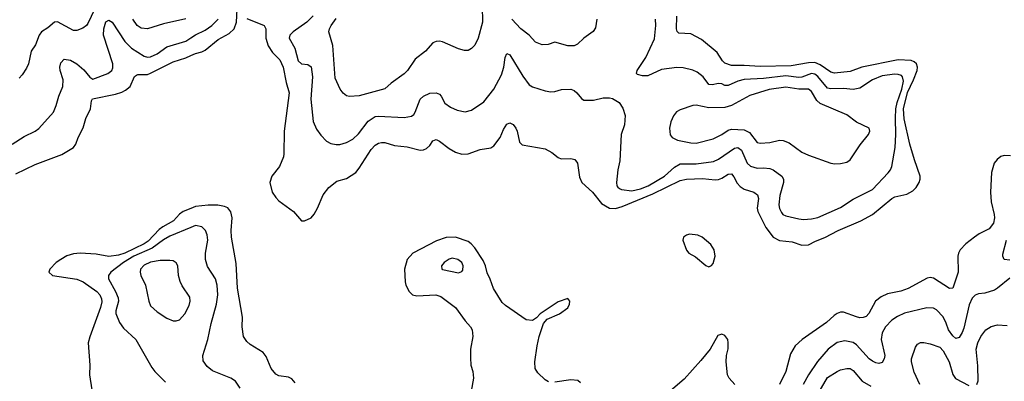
# Model space of a CAD drawing. Header units: inches. Extents: x 1694797 to 1849917, y 907313 to 1017959.
# Tile 165 of 256: x 1778934 to 1785072, y 931029 to 933286. Entities that reach past the tile are written whole.
import ezdxf

# ---------------------------------------------------------------- set-up
doc = ezdxf.new("R2010")
doc.units = ezdxf.units.IN
doc.header["$MEASUREMENT"] = 0
doc.layers.add('B7973', color=7, linetype='Continuous')
doc.layers.add('B7983', color=7, linetype='Continuous')

msp = doc.modelspace()

# ---------------------------------------------------------------- linework, layer by layer
at = {"layer": 'B7973', "color": 5}
for points, elevation in [([(1779399.1, 933350), (1779357.8, 933262.2), (1779349.7, 933250.3), (1779327.1, 933232.9), (1779290, 933219.5), (1779270, 933219.5), (1779170, 933273.8), (1779150, 933270.2), (1779110, 933235.9), (1779070.5, 933209.5), (1779054.8, 933190), (1779033.1, 933130), (1779006, 933090), (1778989.1, 933010.9), (1778976.8, 932983.2), (1778950, 932943.1), (1778930, 932921.3)], 760), ([(1778887.3, 932510), (1778962.3, 932557.7), (1779030, 932590.3), (1779053.6, 932606.4), (1779143.5, 932710), (1779162, 932750), (1779178.3, 932810), (1779203.1, 932870), (1779204.1, 932910), (1779185, 932970), (1779183.1, 932990), (1779190, 933016.3), (1779210, 933040.3), (1779250, 933034.5), (1779290, 933011), (1779332.6, 932972.6), (1779370, 932927.3), (1779390, 932914.2), (1779483.7, 932950), (1779508, 932970), (1779513.7, 932986.3), (1779513.3, 933010), (1779456.2, 933190), (1779458.4, 933230), (1779470, 933272.9), (1779490, 933284), (1779510, 933271.8), (1779590, 933149.5), (1779630, 933109), (1779710, 933058.6), (1779730, 933051.8), (1779750, 933054.2), (1779790, 933072.6), (1779850, 933115.8), (1779970, 933152.5), (1780000, 933172.6)], 740), ([(1779970, 933291.7), (1779830, 933260.6), (1779730.2, 933230.2), (1779690, 933232.4), (1779665.3, 933250), (1779639.7, 933290)], 760), ([(1778910, 932323.8), (1779030, 932383.2), (1779195.3, 932444.7), (1779270, 932488.2), (1779282.9, 932510), (1779298.3, 932550), (1779330, 932610.4), (1779346.1, 932670), (1779374.9, 932730), (1779380.5, 932779.5), (1779386.9, 932793.1), (1779530, 932821.4), (1779570, 932834.2), (1779593.4, 932846.6), (1779621.5, 932870), (1779649.2, 932930.8), (1779661, 932939), (1779670, 932943.3), (1779730, 932945.1), (1779750, 932952.1), (1779890, 933022.9), (1779970, 933049.2), (1780000, 933061.9)], 720), ([(1780000, 932108.6), (1779952.2, 932090), (1779930, 932072.3), (1779891.4, 932030), (1779825.6, 931994.4), (1779802.7, 931977.3), (1779735.2, 931904.8), (1779710, 931888.2), (1779588.1, 931830), (1779550, 931817.2), (1779490, 931808.8), (1779410, 931822.9), (1779310, 931828.9), (1779270, 931825.6), (1779227.8, 931812.2), (1779189.3, 931790.7), (1779160.1, 931770), (1779121.6, 931730), (1779114.7, 931710), (1779138.4, 931690), (1779290, 931667.5), (1779330, 931651.1), (1779414.6, 931590), (1779432.4, 931570), (1779443.7, 931543.7), (1779445.9, 931525.9), (1779438.1, 931490), (1779370, 931306.3), (1779360.5, 931270), (1779370.3, 931130), (1779368.9, 931070), (1779384.2, 930975.8)], 720), ([(1780000, 931989.7), (1779870, 931935.2), (1779830, 931912.1), (1779759.6, 931860.4), (1779644.7, 931810), (1779580.4, 931770), (1779501.5, 931710), (1779486.5, 931690), (1779486.2, 931670), (1779531.4, 931590), (1779548.3, 931550), (1779549.5, 931530), (1779532.8, 931470), (1779533.6, 931453.6), (1779555.9, 931395.9), (1779580.3, 931360.3), (1779658.3, 931290), (1779756.5, 931116.5), (1779775.8, 931090), (1779843.4, 931023.4)], 740)]:
    msp.add_lwpolyline(points, dxfattribs=dict(at, elevation=elevation))
at = {"layer": 'B7973', "color": 5, "elevation": 760}
msp.add_lwpolyline([(1779810, 931784.1), (1779750, 931773.1), (1779710, 931755.3), (1779686.5, 931730), (1779684.2, 931710), (1779688.8, 931690), (1779717.4, 931630), (1779738.3, 931530), (1779750, 931500.5), (1779790, 931462.6), (1779850, 931423.7), (1779890, 931406.7), (1779910, 931406.7), (1779930, 931414), (1779962.6, 931450), (1779990, 931502), (1779997.2, 931530), (1779994.3, 931554.3), (1779945.9, 931625.9), (1779933.2, 931653.2), (1779924.2, 931690), (1779919.1, 931750), (1779910, 931769.4), (1779890, 931780.4), (1779870, 931784.1)], close=True, dxfattribs=at)
at = {"layer": 'B7983', "color": 5}
for points, elevation in [([(1781816.1, 933370), (1781818.9, 933270), (1781792.2, 933170), (1781770, 933127.7), (1781750, 933105.5), (1781730, 933093.4), (1781706.3, 933093.7), (1781670, 933104.4), (1781570, 933147.4), (1781550, 933152.8), (1781528.9, 933151.1), (1781510, 933141.1), (1781462.4, 933090), (1781399.4, 933040.6), (1781350.6, 932969.4), (1781330, 932948.5), (1781250, 932890.3), (1781210, 932855.3), (1781050, 932811.8), (1780990, 932807.4), (1780971.6, 932811.6), (1780950, 932827.7), (1780932.2, 932852.2), (1780901.1, 932921.1), (1780886, 933126), (1780860.3, 933210), (1780864.6, 933230), (1780875.8, 933250), (1780906, 933294)], 760), ([(1780000, 933061.9), (1780030, 933074.7), (1780070, 933084.7), (1780090, 933096.2), (1780170, 933163.6), (1780239, 933201), (1780271.6, 933228.4), (1780285.8, 933270), (1780290, 933351)], 720), ([(1780350, 933293.9), (1780457.1, 933250), (1780468.7, 933230), (1780468.1, 933170), (1780483.2, 933123.2), (1780510, 933080.8), (1780554.7, 933034.7), (1780576.5, 932990), (1780594.1, 932894.1), (1780613.4, 932830), (1780582, 932590), (1780580.7, 932450), (1780577.3, 932430), (1780552.6, 932370), (1780505.4, 932310), (1780492.1, 932270), (1780507.9, 932210), (1780530, 932175.8), (1780550, 932156.2), (1780640.3, 932090), (1780690, 932030.6), (1780710, 932030.5), (1780750, 932050.3), (1780770, 932073.1), (1780790, 932109.1), (1780825.9, 932194.1), (1780860.4, 932239.6), (1780910, 932278.5), (1780970, 932294.3), (1781028.1, 932331.9), (1781050, 932359), (1781124.3, 932475.7), (1781150, 932502.2), (1781170, 932514.7), (1781190, 932520.2), (1781210, 932518.9), (1781270, 932500.2), (1781350, 932492.7), (1781430, 932472.4), (1781450, 932474), (1781470, 932482.3), (1781490, 932501.3), (1781510, 932530.4), (1781530, 932538.9), (1781550, 932529), (1781610, 932482.8), (1781650, 932460.3), (1781690, 932447.4), (1781728.7, 932448.7), (1781804.6, 932475.4), (1781870, 932486.5), (1781890, 932499.1), (1781928.9, 932550), (1781950, 932600.3), (1781970, 932634.6), (1781990, 932642.3), (1782010, 932631.5), (1782027.4, 932610), (1782035.8, 932590), (1782050, 932522.8), (1782065.9, 932505.9), (1782210, 932479.5), (1782250, 932458.4), (1782290, 932426), (1782310, 932418), (1782370, 932420.4), (1782393.4, 932413.4), (1782410.3, 932390.3), (1782424.4, 932304.4), (1782438, 932270), (1782505.5, 932210), (1782559.6, 932139.6), (1782610, 932110.2), (1782647.4, 932107.4), (1782690, 932120.8), (1782880.3, 932199.7), (1783050, 932282.6), (1783090, 932290.5), (1783190, 932295.6), (1783270, 932287.5), (1783290, 932289.5), (1783310, 932296.6), (1783350, 932323.2), (1783370, 932325.2), (1783385.5, 932305.5), (1783405.6, 932265.6), (1783424.3, 932244.3), (1783450, 932228.6), (1783510, 932209.3), (1783533.4, 932193.4), (1783538.4, 932170), (1783530.1, 932110), (1783534.2, 932090), (1783584.9, 931990), (1783630, 931929.1), (1783670, 931908.3), (1783750, 931899.4), (1783810, 931879.6), (1783850, 931881.5), (1783895.2, 931904.8), (1783953.3, 931926.7), (1784035.8, 931970), (1784176.9, 932030), (1784250, 932070.2), (1784370, 932169.4), (1784390, 932179.8), (1784463.6, 932196.4), (1784501.1, 932218.9), (1784521.2, 932238.8), (1784541.5, 932270), (1784547.7, 932290), (1784547.1, 932310), (1784510.8, 932410.8), (1784483.2, 932510), (1784448, 932668), (1784443.6, 932730), (1784468, 932832), (1784505.1, 932910), (1784527.6, 932970), (1784530.7, 932990), (1784524.9, 933010), (1784510, 933023.9), (1784490, 933032.4), (1784410, 933035.2), (1784183.1, 932990), (1784110, 932963.9), (1784012.8, 932952.8), (1783990, 932958.7), (1783923.6, 933003.6), (1783890, 933018.1), (1783850, 933016.9), (1783742.5, 932997.5), (1783550, 932993.2), (1783450, 933000.4), (1783370, 933000.5), (1783330, 933015.7), (1783315, 933030), (1783280.7, 933080.7), (1783183.2, 933163.2), (1783117.1, 933197.1), (1783042.8, 933202.8), (1783032.3, 933212.3), (1783029, 933229), (1783031.2, 933308.8)], 720), ([(1780762.3, 933310), (1780723.8, 933270), (1780637.6, 933210), (1780618, 933190), (1780612.8, 933170), (1780648.9, 933108.9), (1780670.2, 933030), (1780690, 933011.3), (1780730, 933006.9), (1780751.2, 932991.2), (1780759.8, 932930), (1780749.4, 932789.4), (1780762.2, 932650), (1780783, 932603), (1780810, 932566), (1780847.1, 932527.1), (1780873.8, 932513.8), (1780906.8, 932506.8), (1780930, 932507.9), (1780970, 932519.7), (1781010, 932541), (1781046.7, 932573.3), (1781106.4, 932653.6), (1781150, 932681.2), (1781170, 932684.5), (1781330, 932676.2), (1781375.1, 932684.9), (1781390, 932694.9), (1781399.8, 932710), (1781430.5, 932789.5), (1781451.6, 932810), (1781490, 932827.9), (1781530, 932830.3), (1781550, 932822.4), (1781561.3, 932810), (1781584.9, 932764.9), (1781620.2, 932740.2), (1781661.1, 932721.1), (1781710, 932711.5), (1781750, 932722.6), (1781827, 932773), (1781890, 932852.2), (1781937.8, 932942.2), (1781952.2, 932990), (1781959.2, 933050), (1781970, 933074.4), (1781990, 933066.7), (1782070, 932934.3), (1782110, 932880.3), (1782130, 932867.4), (1782210, 932841.3), (1782243.9, 932836.1), (1782270, 932837.1), (1782310.3, 932850.3), (1782370, 932852.7), (1782390, 932844), (1782406.8, 932830), (1782434.9, 932794.9), (1782450, 932784.9), (1782510, 932783.1), (1782570, 932797.6), (1782610, 932799.3), (1782630, 932793.4), (1782670.3, 932770.3), (1782694.5, 932734.5), (1782708.9, 932688.9), (1782703.6, 932630), (1782682.6, 932570), (1782674.4, 932405.6), (1782662.4, 932350), (1782653.6, 932270), (1782656.5, 932250), (1782662.1, 932242.1), (1782671.8, 932231.8), (1782685.9, 932225.9), (1782750, 932218.3), (1782803.1, 932230), (1782851.3, 932250), (1782952.9, 932310), (1783015.1, 932364.9), (1783050, 932386), (1783150, 932386.5), (1783257.8, 932402.2), (1783290, 932415.6), (1783390, 932484.5), (1783410, 932487.9), (1783432.3, 932472.3), (1783468, 932390), (1783490, 932371.8), (1783530, 932358.9), (1783570, 932362.6), (1783610, 932357.8), (1783630, 932349.1), (1783685.7, 932310), (1783696.1, 932290), (1783696.2, 932270), (1783671.8, 932190), (1783666.2, 932130), (1783670, 932108), (1783682.3, 932082.3), (1783691, 932071), (1783710, 932061.3), (1783790, 932042.6), (1783820.2, 932040.2), (1783870, 932042.5), (1783910, 932052.3), (1784050, 932114.3), (1784130, 932165.8), (1784250, 932226), (1784347.6, 932330), (1784362.7, 932350), (1784370.8, 932370), (1784390.4, 932489.6), (1784395.9, 932570), (1784392.4, 932672.4), (1784395.9, 932730), (1784404.5, 932770), (1784432.5, 932852.5), (1784442.7, 932902.7), (1784437.8, 932930), (1784430, 932938.2), (1784410, 932945), (1784390, 932945.6), (1784310, 932934.9), (1784250.3, 932910), (1784170, 932858.9), (1784130, 932849.9), (1784070, 932856.7), (1783990, 932854), (1783970, 932859.9), (1783910, 932931), (1783890, 932945.7), (1783870, 932949.5), (1783810, 932928.5), (1783790, 932926.1), (1783710, 932936.1), (1783570, 932918.4), (1783450, 932913.5), (1783410, 932902.2), (1783350, 932874.7), (1783330, 932875.7), (1783310, 932885.5), (1783290, 932887.3), (1783250, 932878.8), (1783230, 932882.6), (1783193.7, 932930), (1783158, 932958), (1783130, 932971.6), (1783070, 932986.8), (1783030, 932987.6), (1782934.7, 932974.7), (1782850, 932935.3), (1782816, 932936), (1782784.6, 932944.6), (1782779.5, 932950), (1782783.5, 932970), (1782837, 933050), (1782890, 933167.7), (1782899.8, 933250), (1782898.2, 933290)], 740), ([(1780000, 933172.6), (1780030, 933192.6), (1780090, 933220.1), (1780131.6, 933250), (1780169.9, 933290.1)], 740), ([(1782531.2, 933288.8), (1782523.6, 933236.4), (1782507.8, 933212.2), (1782450, 933170.4), (1782410, 933132.7), (1782390, 933122.4), (1782350, 933123.1), (1782270, 933146.4), (1782228.1, 933131.9), (1782190, 933128.5), (1782150, 933146.7), (1782109.3, 933189.3), (1782057.4, 933230), (1782000.6, 933290)], 760), ([(1785110, 932435.6), (1785070, 932438.4), (1785050, 932431.7), (1785026.2, 932413.8), (1785008.3, 932390), (1784992.6, 932332.6), (1784985, 932210), (1784990.3, 932150), (1785009.2, 932070), (1785010.3, 932050), (1785003.8, 932016.2), (1784978.2, 931981.8), (1784914.6, 931950), (1784885, 931930), (1784831.6, 931888.4), (1784796.9, 931850), (1784785.4, 931830), (1784781.6, 931810), (1784785, 931710), (1784750, 931611.6), (1784730, 931608), (1784630, 931674.1), (1784610, 931677.8), (1784590, 931673.6), (1784472.1, 931607.9), (1784427.5, 931592.5), (1784344.5, 931575.5), (1784303, 931557), (1784267.8, 931530), (1784228.1, 931451.9), (1784210, 931434.7), (1784192.7, 931427.3), (1784170, 931426.3), (1784150, 931431.2), (1784070, 931461), (1784050, 931461), (1784030, 931453.6), (1784010, 931440.3), (1783963.8, 931396.2), (1783811.3, 931290), (1783768.2, 931250), (1783738.9, 931201.1), (1783709.4, 931090), (1783670.1, 931010)], 720), ([(1780650, 931020.5), (1780630, 931044.7), (1780610, 931056.3), (1780550, 931063.5), (1780530, 931074.7), (1780500.9, 931110), (1780470, 931183.7), (1780451.5, 931210), (1780370, 931258.7), (1780350, 931278.4), (1780329.7, 931310), (1780321, 931370), (1780323.5, 931430), (1780291.9, 931610), (1780283.7, 931763.7), (1780254.3, 931930), (1780252.6, 931970), (1780259.1, 932050), (1780250, 932087), (1780231.2, 932111.2), (1780210, 932121.4), (1780167.8, 932127.8), (1780107.8, 932127.8), (1780030, 932120.3), (1780000, 932108.6)], 720), ([(1780307.6, 930987.6), (1780279.7, 931030), (1780249.8, 931049.8), (1780135.8, 931095.8), (1780102, 931122), (1780077.8, 931157.8), (1780075.8, 931190), (1780106.3, 931290), (1780127.3, 931390), (1780160.9, 931510), (1780169.2, 931570), (1780165.2, 931630), (1780155, 931670), (1780105, 931745), (1780091.4, 931790), (1780091.3, 931830), (1780105.7, 931910), (1780102.6, 931942.6), (1780092.9, 931970), (1780070, 931994), (1780030, 932002.3), (1780000, 931989.7)], 740), ([(1782230, 931026.3), (1782210, 931038.4), (1782163.3, 931083.3), (1782147.3, 931110), (1782144, 931150), (1782159.2, 931250), (1782171.1, 931308.9), (1782199.5, 931390), (1782221.7, 931418.3), (1782299.5, 931450), (1782350, 931488.8), (1782360.5, 931510), (1782362.4, 931530), (1782350, 931547), (1782290, 931526.3), (1782178.8, 931450), (1782154.6, 931425.4), (1782130.4, 931409.6), (1782090, 931414), (1781961.8, 931501.8), (1781941.1, 931521.1), (1781888.3, 931608.3), (1781867.3, 931667.3), (1781847, 931707), (1781836.7, 931750), (1781822.6, 931782.6), (1781770, 931862), (1781748.2, 931888.2), (1781730, 931901.2), (1781650, 931929.2), (1781592.3, 931927.7), (1781533, 931907), (1781384.4, 931830), (1781348.4, 931790), (1781332.5, 931730), (1781336, 931650), (1781340.9, 931630), (1781360.9, 931590), (1781383.2, 931570), (1781410, 931562.7), (1781528.2, 931568.2), (1781558.5, 931558.5), (1781650.4, 931490.4), (1781710, 931407.8), (1781744.7, 931370), (1781754, 931350), (1781759.1, 931310), (1781743.7, 931230), (1781743.3, 931176.7), (1781746.4, 931130), (1781758.9, 931090), (1781763.1, 931050), (1781737.2, 930910)], 720), ([(1785105.4, 931785.4), (1785070.7, 931790.7), (1785061.6, 931810), (1785063, 931823), (1785084.4, 931910)], 720), ([(1785105.8, 931674.2), (1785030, 931610.9), (1785010, 931599.2), (1784950, 931580.5), (1784910, 931575.8), (1784890, 931566.6), (1784871.8, 931548.2), (1784853.6, 931506.4), (1784819.6, 931360.4), (1784810, 931334), (1784790, 931302), (1784770, 931296), (1784750, 931312.9), (1784723.8, 931350), (1784710, 931392.6), (1784690, 931431), (1784650, 931475.1), (1784630, 931485.1), (1784588.7, 931488.7), (1784450, 931453.8), (1784406.3, 931433.7), (1784370, 931410.7), (1784332, 931370), (1784310, 931331.5), (1784303.9, 931290), (1784326.4, 931190), (1784323.2, 931170), (1784310, 931146.9), (1784290, 931140.4), (1784270, 931144.1), (1784250, 931155), (1784230, 931170.7), (1784150, 931256.8), (1784130, 931271.2), (1784078.5, 931281.5), (1784030, 931271.4), (1783974.2, 931230), (1783906.8, 931153.2), (1783850.9, 931070), (1783816.8, 931010)], 740), ([(1784900.7, 931010), (1784908.4, 931031.6), (1784906.1, 931126.1), (1784895.6, 931230), (1784906.8, 931270), (1784926.2, 931310), (1784957.4, 931350), (1784989, 931371), (1785030, 931382.7), (1785090, 931377.7)], 760), ([(1783391, 931010), (1783356.2, 931050), (1783346.3, 931070), (1783337, 931150), (1783339.8, 931190), (1783350, 931232), (1783350.8, 931270), (1783347.8, 931290), (1783330, 931315.6), (1783310, 931323.6), (1783285.2, 931314.8), (1783238.2, 931230), (1783180.2, 931159.8), (1783076.8, 931043.2), (1782990, 930969.9)], 720), ([(1784545.7, 931010), (1784510, 931087.3), (1784494, 931150), (1784493.1, 931170), (1784517.6, 931242.4), (1784530, 931260.7), (1784550, 931271.3), (1784570, 931272.6), (1784610, 931263.2), (1784670, 931242.3), (1784690, 931220.3), (1784727.4, 931150), (1784751.3, 931071.3), (1784767.2, 931047.2), (1784850, 931002.9)], 760), ([(1783916.6, 930963.4), (1783970, 931052.5), (1784030, 931091.6), (1784050, 931100.8), (1784090, 931109.8), (1784110, 931108.7), (1784130, 931096.8), (1784184.6, 931030), (1784238.7, 930998.7)], 760), ([(1782430, 931020.9), (1782413.9, 931033.9), (1782370, 931039.7), (1782270, 931023.5)], 720)]:
    msp.add_lwpolyline(points, dxfattribs=dict(at, elevation=elevation))
for points, elevation in [([(1783710, 932865.8), (1783606.4, 932850), (1783485.9, 932814.1), (1783370, 932751.6), (1783330, 932737.7), (1783230, 932735.4), (1783150, 932751.9), (1783130, 932749.7), (1783050, 932723), (1783029.1, 932710.9), (1783010, 932685.2), (1782992.1, 932647.9), (1782984.9, 932610), (1782988.5, 932568.5), (1783001, 932550), (1783033.8, 932533.8), (1783117.5, 932517.5), (1783150, 932516.3), (1783256.3, 932543.7), (1783309.7, 932570), (1783350, 932597.2), (1783370, 932603.5), (1783450, 932599.7), (1783482.7, 932582.7), (1783530, 932520.3), (1783550, 932515.2), (1783610, 932519.3), (1783670, 932534), (1783692.6, 932532.6), (1783730, 932518.5), (1783810, 932459.6), (1783850, 932440.9), (1783990, 932390.3), (1784014.2, 932385.8), (1784050, 932388), (1784090, 932398), (1784110, 932410.8), (1784173.9, 932506.1), (1784226, 932570), (1784233.2, 932590), (1784229.1, 932609.1), (1784150, 932647.6), (1784090, 932692), (1783923.5, 932763.5), (1783902.4, 932782.4), (1783870, 932837.7), (1783850, 932852.2), (1783790, 932852.5)], 760), ([(1783110, 931947.2), (1783090, 931941.7), (1783072.8, 931930), (1783067.2, 931910), (1783090, 931847.3), (1783106, 931830), (1783147.3, 931807.3), (1783210, 931751.7), (1783230, 931744.7), (1783247.2, 931752.8), (1783255.8, 931764.2), (1783269.8, 931810), (1783262, 931850), (1783242.9, 931882.9), (1783188.8, 931928.8), (1783161.5, 931941.5)], 720), ([(1781630, 931797.6), (1781610, 931791.6), (1781580.7, 931770), (1781564, 931750), (1781566, 931730), (1781570, 931727.7), (1781670, 931707), (1781690, 931714), (1781696.6, 931723.4), (1781698.7, 931750), (1781689.4, 931770), (1781664, 931790)], 740)]:
    msp.add_lwpolyline(points, close=True, dxfattribs=dict(at, elevation=elevation))

doc.saveas('drawing.dxf')
